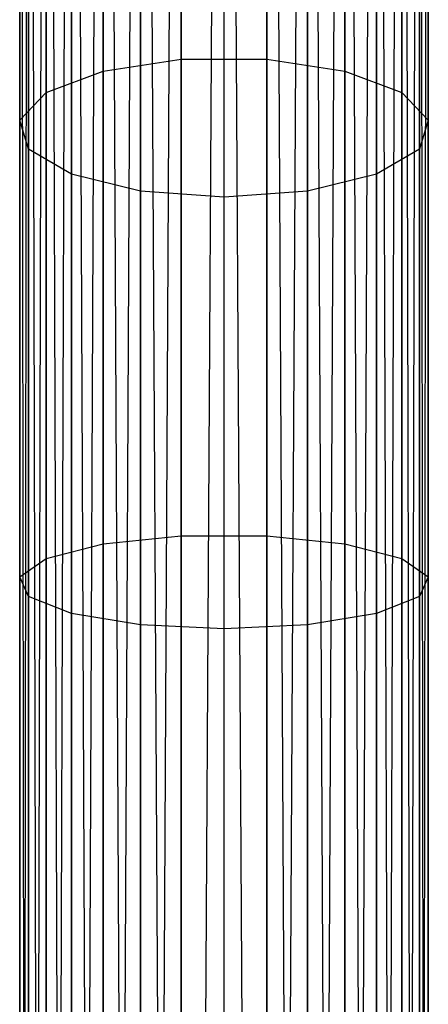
# Model space of a CAD drawing. Extents: x -102 to 102, y -101 to 102.
# Tile 255 of 256: x -1 to 1, y 65 to 70. Entities that reach past the tile are written whole.
import ezdxf

# ---------------------------------------------------------------- set-up
doc = ezdxf.new("R2010")
doc.units = 0
doc.header["$LTSCALE"] = 25.4
doc.layers.get('0').update_dxf_attribs({"linetype": 'CONTINUOUS'})

# ---------------------------------------------------------------- blocks, each defined once
blk = doc.blocks.new('NL2500011659_STL')
at = {"color": 0}
for p, q in [((-0.9945, 43.2608, -7.3955), (-0.9945, 80.6418, -7.3955)), ((-0.9945, 43.2608, -7.6045), (-0.9945, 80.6418, -7.3955)), ((-0.9945, 80.6418, -7.3955), (-0.9511, 43.2608, -7.191)), ((-0.9511, 80.6418, -7.809), (-0.9945, 43.2608, -7.6045)), ((-0.9945, 43.2608, -7.6045), (-0.9945, 80.6418, -7.3955)), ((-0.9945, 43.2608, -7.3955), (-0.9945, 80.6418, -7.3955)), ((-0.9945, 80.6418, -7.3955), (-0.9511, 43.2608, -7.191)), ((-0.9511, 80.6418, -7.809), (-0.9945, 43.2608, -7.6045)), ((-0.9511, 43.2608, -7.191), (-0.866, 80.6418, -7)), ((-0.9511, 43.2608, -7.191), (-0.866, 80.6418, -7)), ((-0.866, 43.2608, -8), (-0.9511, 80.6418, -7.809)), ((-0.866, 43.2608, -8), (-0.9511, 80.6418, -7.809)), ((-0.9511, 43.2608, -7.809), (-0.9511, 80.6418, -7.809)), ((-0.9511, 43.2608, -7.809), (-0.9511, 80.6418, -7.809)), ((-0.866, 80.6418, -7), (-0.7431, 43.2608, -6.8309)), ((-0.866, 43.2608, -7), (-0.866, 80.6418, -7)), ((-0.866, 43.2608, -7), (-0.866, 80.6418, -7)), ((-0.866, 80.6418, -7), (-0.7431, 43.2608, -6.8309)), ((-0.7431, 80.6418, -8.1691), (-0.866, 43.2608, -8)), ((-0.7431, 80.6418, -8.1691), (-0.866, 43.2608, -8)), ((-0.7431, 43.2608, -6.8309), (-0.5878, 80.6418, -6.691)), ((-0.7431, 43.2608, -6.8309), (-0.5878, 80.6418, -6.691)), ((-0.5878, 43.2608, -8.309), (-0.7431, 80.6418, -8.1691)), ((-0.5878, 43.2608, -8.309), (-0.7431, 80.6418, -8.1691)), ((-0.7431, 43.2608, -8.1691), (-0.7431, 80.6418, -8.1691)), ((-0.7431, 43.2608, -8.1691), (-0.7431, 80.6418, -8.1691)), ((-0.5878, 80.6418, -6.691), (-0.4067, 43.2608, -6.5865)), ((-0.5878, 43.2608, -6.691), (-0.5878, 80.6418, -6.691)), ((-0.5878, 43.2608, -6.691), (-0.5878, 80.6418, -6.691)), ((-0.5878, 80.6418, -6.691), (-0.4067, 43.2608, -6.5865)), ((-0.4067, 80.6418, -8.4135), (-0.5878, 43.2608, -8.309)), ((-0.4067, 80.6418, -8.4135), (-0.5878, 43.2608, -8.309)), ((-0.4067, 43.2608, -6.5865), (-0.2079, 80.6418, -6.5218)), ((-0.4067, 43.2608, -6.5865), (-0.2079, 80.6418, -6.5218)), ((-0.2079, 43.2608, -8.4782), (-0.4067, 80.6418, -8.4135)), ((-0.2079, 43.2608, -8.4782), (-0.4067, 80.6418, -8.4135)), ((-0.4067, 43.2608, -8.4135), (-0.4067, 80.6418, -8.4135)), ((-0.4067, 43.2608, -8.4135), (-0.4067, 80.6418, -8.4135)), ((-0.2079, 43.2608, -6.5218), (-0.2079, 80.6418, -6.5218)), ((-0.2079, 43.2608, -6.5218), (-0.2079, 80.6418, -6.5218)), ((-0.2079, 43.2608, -8.4782), (0, 80.6418, -8.5)), ((-0.2079, 43.2608, -8.4782), (0, 80.6418, -8.5)), ((0.2079, 43.2608, -8.4782), (0, 80.6418, -8.5)), ((0, 43.2608, -6.5), (0, 80.6418, -6.5)), ((0, 43.2608, -6.5), (0, 80.6418, -6.5)), ((0, 43.2608, -8.5), (0, 80.6418, -8.5)), ((0.2079, 43.2608, -8.4782), (0, 80.6418, -8.5)), ((0, 43.2608, -8.5), (0, 80.6418, -8.5)), ((0.4067, 80.6418, -8.4135), (0.2079, 43.2608, -8.4782)), ((0.4067, 80.6418, -8.4135), (0.2079, 43.2608, -8.4782)), ((0.2079, 80.6418, -6.5218), (0.4067, 43.2608, -6.5865)), ((0.2079, 43.2608, -6.5218), (0.2079, 80.6418, -6.5218)), ((0.2079, 43.2608, -6.5218), (0.2079, 80.6418, -6.5218)), ((0.2079, 80.6418, -6.5218), (0.4067, 43.2608, -6.5865)), ((0.5878, 43.2608, -8.309), (0.4067, 80.6418, -8.4135)), ((0.5878, 43.2608, -8.309), (0.4067, 80.6418, -8.4135)), ((0.4067, 43.2608, -8.4135), (0.4067, 80.6418, -8.4135)), ((0.4067, 43.2608, -8.4135), (0.4067, 80.6418, -8.4135)), ((0.4067, 43.2608, -6.5865), (0.5878, 80.6418, -6.691)), ((0.4067, 43.2608, -6.5865), (0.5878, 80.6418, -6.691)), ((0.7431, 80.6418, -8.1691), (0.5878, 43.2608, -8.309)), ((0.7431, 80.6418, -8.1691), (0.5878, 43.2608, -8.309)), ((0.5878, 80.6418, -6.691), (0.7431, 43.2608, -6.8309)), ((0.5878, 43.2608, -6.691), (0.5878, 80.6418, -6.691)), ((0.5878, 43.2608, -6.691), (0.5878, 80.6418, -6.691)), ((0.5878, 80.6418, -6.691), (0.7431, 43.2608, -6.8309)), ((0.866, 43.2608, -8), (0.7431, 80.6418, -8.1691)), ((0.866, 43.2608, -8), (0.7431, 80.6418, -8.1691)), ((0.7431, 43.2608, -8.1691), (0.7431, 80.6418, -8.1691)), ((0.7431, 43.2608, -8.1691), (0.7431, 80.6418, -8.1691)), ((0.7431, 43.2608, -6.8309), (0.866, 80.6418, -7)), ((0.7431, 43.2608, -6.8309), (0.866, 80.6418, -7)), ((0.9511, 80.6418, -7.809), (0.866, 43.2608, -8)), ((0.9511, 80.6418, -7.809), (0.866, 43.2608, -8)), ((0.866, 80.6418, -7), (0.9511, 43.2608, -7.191)), ((0.866, 43.2608, -7), (0.866, 80.6418, -7)), ((0.866, 43.2608, -7), (0.866, 80.6418, -7)), ((0.866, 80.6418, -7), (0.9511, 43.2608, -7.191)), ((0.9945, 43.2608, -7.6045), (0.9511, 80.6418, -7.809)), ((0.9945, 43.2608, -7.6045), (0.9511, 80.6418, -7.809)), ((0.9511, 43.2608, -7.809), (0.9511, 80.6418, -7.809)), ((0.9511, 43.2608, -7.809), (0.9511, 80.6418, -7.809)), ((0.9511, 43.2608, -7.191), (0.9945, 80.6418, -7.3955)), ((0.9511, 43.2608, -7.191), (0.9945, 80.6418, -7.3955)), ((0.9945, 80.6418, -7.3955), (0.9945, 43.2608, -7.6045)), ((0.9945, 43.2608, -7.3955), (0.9945, 80.6418, -7.3955)), ((0.9945, 80.6418, -7.3955), (0.9945, 43.2608, -7.6045)), ((0.9945, 43.2608, -7.3955), (0.9945, 80.6418, -7.3955)), ((-0.2079, 71.8086, -306.2803), (-0.2079, 69.5828, -307.2322)), ((-0.2079, 71.8086, -306.2803), (-0.2079, 69.5828, -307.2322)), ((0.2079, 71.8086, -306.2803), (0.2079, 69.5828, -307.2322)), ((0.2079, 71.8086, -306.2803), (0.2079, 69.5828, -307.2322)), ((-0.5878, 71.7332, -306.1289), (-0.5878, 69.5254, -307.0731)), ((-0.5878, 71.7332, -306.1289), (-0.5878, 69.5254, -307.0731)), ((0.5878, 71.7332, -306.1289), (0.5878, 69.5254, -307.0731)), ((0.5878, 71.7332, -306.1289), (0.5878, 69.5254, -307.0731)), ((-0.866, 71.5955, -305.8523), (-0.866, 69.4205, -306.7825)), ((-0.866, 71.5955, -305.8523), (-0.866, 69.4205, -306.7825)), ((0.866, 71.5955, -305.8523), (0.866, 69.4205, -306.7825)), ((0.866, 71.5955, -305.8523), (0.866, 69.4205, -306.7825)), ((-0.9945, 71.4193, -305.4983), (-0.9945, 69.2862, -306.4105)), ((-0.9945, 71.4193, -305.4983), (-0.9945, 69.2862, -306.4105)), ((0.9945, 71.4193, -305.4983), (0.9945, 69.2862, -306.4105)), ((0.9945, 71.4193, -305.4983), (0.9945, 69.2862, -306.4105)), ((-0.9511, 71.235, -305.128), (-0.9511, 69.1458, -306.0215)), ((-0.9511, 71.235, -305.128), (-0.9511, 69.1458, -306.0215)), ((0.9511, 71.235, -305.128), (0.9511, 69.1458, -306.0215)), ((0.9511, 71.235, -305.128), (0.9511, 69.1458, -306.0215)), ((-0.7431, 71.0746, -304.8056), (-0.7431, 69.0236, -305.6828)), ((-0.7431, 71.0746, -304.8056), (-0.7431, 69.0236, -305.6828)), ((0.7431, 71.0746, -304.8056), (0.7431, 69.0236, -305.6828)), ((0.7431, 71.0746, -304.8056), (0.7431, 69.0236, -305.6828)), ((-0.4067, 70.9657, -304.5868), (-0.4067, 68.9406, -305.4529)), ((-0.4067, 70.9657, -304.5868), (-0.4067, 68.9406, -305.4529)), ((0.4067, 70.9657, -304.5868), (0.4067, 68.9406, -305.4529)), ((0.4067, 70.9657, -304.5868), (0.4067, 68.9406, -305.4529)), ((0, 68.9112, -305.3716), (0, 70.9271, -304.5094)), ((0, 68.9112, -305.3716), (0, 70.9271, -304.5094)), ((-0.5878, 69.5254, -307.0731), (-0.2079, 69.5828, -307.2322)), ((-0.5878, 69.5254, -307.0731), (-0.2079, 69.5828, -307.2322)), ((-0.2079, 69.5828, -307.2322), (-0.2079, 67.2622, -307.9213)), ((-0.2079, 69.5828, -307.2322), (-0.2079, 67.2622, -307.9213)), ((-0.2079, 69.5828, -307.2322), (0.2079, 69.5828, -307.2322)), ((-0.2079, 69.5828, -307.2322), (0.2079, 69.5828, -307.2322)), ((0.2079, 69.5828, -307.2322), (0.2079, 67.2622, -307.9213)), ((0.2079, 69.5828, -307.2322), (0.2079, 67.2622, -307.9213)), ((0.2079, 69.5828, -307.2322), (0.5878, 69.5254, -307.0731)), ((0.2079, 69.5828, -307.2322), (0.5878, 69.5254, -307.0731)), ((-0.866, 69.4205, -306.7825), (-0.5878, 69.5254, -307.0731)), ((-0.866, 69.4205, -306.7825), (-0.5878, 69.5254, -307.0731)), ((-0.5878, 69.5254, -307.0731), (-0.5878, 67.2234, -307.7567)), ((-0.5878, 69.5254, -307.0731), (-0.5878, 67.2234, -307.7567)), ((0.5878, 69.5254, -307.0731), (0.5878, 67.2234, -307.7567)), ((0.5878, 69.5254, -307.0731), (0.5878, 67.2234, -307.7567)), ((0.5878, 69.5254, -307.0731), (0.866, 69.4205, -306.7825)), ((0.5878, 69.5254, -307.0731), (0.866, 69.4205, -306.7825)), ((-0.9945, 69.2862, -306.4105), (-0.866, 69.4205, -306.7825)), ((-0.9945, 69.2862, -306.4105), (-0.866, 69.4205, -306.7825)), ((-0.866, 69.4205, -306.7825), (-0.866, 67.1527, -307.4558)), ((-0.866, 69.4205, -306.7825), (-0.866, 67.1527, -307.4558)), ((0.866, 69.4205, -306.7825), (0.866, 67.1527, -307.4558)), ((0.866, 69.4205, -306.7825), (0.866, 67.1527, -307.4558)), ((0.866, 69.4205, -306.7825), (0.9945, 69.2862, -306.4105)), ((0.866, 69.4205, -306.7825), (0.9945, 69.2862, -306.4105)), ((-0.9511, 69.1458, -306.0215), (-0.9945, 69.2862, -306.4105)), ((-0.9945, 69.2862, -306.4105), (-0.9945, 67.0622, -307.0709)), ((-0.9945, 69.2862, -306.4105), (-0.9945, 67.0622, -307.0709)), ((-0.9511, 69.1458, -306.0215), (-0.9945, 69.2862, -306.4105)), ((0.9945, 69.2862, -306.4105), (0.9511, 69.1458, -306.0215)), ((0.9945, 69.2862, -306.4105), (0.9511, 69.1458, -306.0215)), ((0.9945, 69.2862, -306.4105), (0.9945, 67.0622, -307.0709)), ((0.9945, 69.2862, -306.4105), (0.9945, 67.0622, -307.0709)), ((-0.7431, 69.0236, -305.6828), (-0.9511, 69.1458, -306.0215)), ((-0.9511, 69.1458, -306.0215), (-0.9511, 66.9676, -306.6683)), ((-0.9511, 69.1458, -306.0215), (-0.9511, 66.9676, -306.6683)), ((-0.7431, 69.0236, -305.6828), (-0.9511, 69.1458, -306.0215)), ((0.9511, 69.1458, -306.0215), (0.7431, 69.0236, -305.6828)), ((0.9511, 69.1458, -306.0215), (0.7431, 69.0236, -305.6828)), ((0.9511, 69.1458, -306.0215), (0.9511, 66.9676, -306.6683)), ((0.9511, 69.1458, -306.0215), (0.9511, 66.9676, -306.6683)), ((-0.4067, 68.9406, -305.4529), (-0.7431, 69.0236, -305.6828)), ((-0.7431, 69.0236, -305.6828), (-0.7431, 66.8851, -306.3177)), ((-0.7431, 69.0236, -305.6828), (-0.7431, 66.8851, -306.3177)), ((-0.4067, 68.9406, -305.4529), (-0.7431, 69.0236, -305.6828)), ((0.7431, 69.0236, -305.6828), (0.4067, 68.9406, -305.4529)), ((0.7431, 69.0236, -305.6828), (0.4067, 68.9406, -305.4529)), ((0.7431, 69.0236, -305.6828), (0.7431, 66.8851, -306.3177)), ((0.7431, 69.0236, -305.6828), (0.7431, 66.8851, -306.3177)), ((0, 68.9112, -305.3716), (-0.4067, 68.9406, -305.4529)), ((-0.4067, 68.9406, -305.4529), (-0.4067, 66.8292, -306.0798)), ((-0.4067, 68.9406, -305.4529), (-0.4067, 66.8292, -306.0798)), ((0, 68.9112, -305.3716), (-0.4067, 68.9406, -305.4529)), ((0.4067, 68.9406, -305.4529), (0, 68.9112, -305.3716)), ((0.4067, 68.9406, -305.4529), (0, 68.9112, -305.3716)), ((0.4067, 68.9406, -305.4529), (0.4067, 66.8292, -306.0798)), ((0.4067, 68.9406, -305.4529), (0.4067, 66.8292, -306.0798)), ((0, 66.8094, -305.9957), (0, 68.9112, -305.3716)), ((0, 66.8094, -305.9957), (0, 68.9112, -305.3716)), ((-0.5878, 67.2234, -307.7567), (-0.2079, 67.2622, -307.9213)), ((-0.5878, 67.2234, -307.7567), (-0.2079, 67.2622, -307.9213)), ((-0.2079, 67.2622, -307.9213), (-0.2079, 64.8776, -308.3385)), ((-0.2079, 67.2622, -307.9213), (-0.2079, 64.8776, -308.3385)), ((-0.2079, 67.2622, -307.9213), (0.2079, 67.2622, -307.9213)), ((-0.2079, 67.2622, -307.9213), (0.2079, 67.2622, -307.9213)), ((0.2079, 67.2622, -307.9213), (0.2079, 64.8776, -308.3385)), ((0.2079, 67.2622, -307.9213), (0.2079, 64.8776, -308.3385)), ((0.2079, 67.2622, -307.9213), (0.5878, 67.2234, -307.7567)), ((0.2079, 67.2622, -307.9213), (0.5878, 67.2234, -307.7567)), ((-0.866, 67.1527, -307.4558), (-0.5878, 67.2234, -307.7567)), ((-0.866, 67.1527, -307.4558), (-0.5878, 67.2234, -307.7567)), ((-0.5878, 67.2234, -307.7567), (-0.5878, 64.8581, -308.1705)), ((-0.5878, 67.2234, -307.7567), (-0.5878, 64.8581, -308.1705)), ((0.5878, 67.2234, -307.7567), (0.5878, 64.8581, -308.1705)), ((0.5878, 67.2234, -307.7567), (0.5878, 64.8581, -308.1705)), ((0.5878, 67.2234, -307.7567), (0.866, 67.1527, -307.4558)), ((0.5878, 67.2234, -307.7567), (0.866, 67.1527, -307.4558)), ((-0.9945, 67.0622, -307.0709), (-0.866, 67.1527, -307.4558)), ((-0.9945, 67.0622, -307.0709), (-0.866, 67.1527, -307.4558)), ((-0.866, 67.1527, -307.4558), (-0.866, 64.8225, -307.8635)), ((-0.866, 67.1527, -307.4558), (-0.866, 64.8225, -307.8635)), ((0.866, 67.1527, -307.4558), (0.866, 64.8225, -307.8635)), ((0.866, 67.1527, -307.4558), (0.866, 64.8225, -307.8635)), ((0.866, 67.1527, -307.4558), (0.9945, 67.0622, -307.0709)), ((0.866, 67.1527, -307.4558), (0.9945, 67.0622, -307.0709)), ((-0.9511, 66.9676, -306.6683), (-0.9945, 67.0622, -307.0709)), ((-0.9945, 67.0622, -307.0709), (-0.9945, 64.7769, -307.4707)), ((-0.9945, 67.0622, -307.0709), (-0.9945, 64.7769, -307.4707)), ((-0.9511, 66.9676, -306.6683), (-0.9945, 67.0622, -307.0709)), ((0.9945, 67.0622, -307.0709), (0.9511, 66.9676, -306.6683)), ((0.9945, 67.0622, -307.0709), (0.9511, 66.9676, -306.6683)), ((0.9945, 67.0622, -307.0709), (0.9945, 64.7769, -307.4707)), ((0.9945, 67.0622, -307.0709), (0.9945, 64.7769, -307.4707)), ((-0.7431, 66.8851, -306.3177), (-0.9511, 66.9676, -306.6683)), ((-0.9511, 66.9676, -306.6683), (-0.9511, 64.7293, -307.0599)), ((-0.9511, 66.9676, -306.6683), (-0.9511, 64.7293, -307.0599)), ((-0.7431, 66.8851, -306.3177), (-0.9511, 66.9676, -306.6683)), ((0.9511, 66.9676, -306.6683), (0.7431, 66.8851, -306.3177)), ((0.9511, 66.9676, -306.6683), (0.7431, 66.8851, -306.3177)), ((0.9511, 66.9676, -306.6683), (0.9511, 64.7293, -307.0599)), ((0.9511, 66.9676, -306.6683), (0.9511, 64.7293, -307.0599)), ((-0.4067, 66.8292, -306.0798), (-0.7431, 66.8851, -306.3177)), ((-0.7431, 66.8851, -306.3177), (-0.7431, 64.6878, -306.7021)), ((-0.7431, 66.8851, -306.3177), (-0.7431, 64.6878, -306.7021)), ((-0.4067, 66.8292, -306.0798), (-0.7431, 66.8851, -306.3177)), ((0.7431, 66.8851, -306.3177), (0.4067, 66.8292, -306.0798)), ((0.7431, 66.8851, -306.3177), (0.4067, 66.8292, -306.0798)), ((0.7431, 66.8851, -306.3177), (0.7431, 64.6878, -306.7021)), ((0.7431, 66.8851, -306.3177), (0.7431, 64.6878, -306.7021)), ((0, 66.8094, -305.9957), (-0.4067, 66.8292, -306.0798)), ((-0.4067, 66.8292, -306.0798), (-0.4067, 64.6596, -306.4594)), ((-0.4067, 66.8292, -306.0798), (-0.4067, 64.6596, -306.4594)), ((0, 66.8094, -305.9957), (-0.4067, 66.8292, -306.0798)), ((0.4067, 66.8292, -306.0798), (0, 66.8094, -305.9957)), ((0.4067, 66.8292, -306.0798), (0, 66.8094, -305.9957)), ((0.4067, 66.8292, -306.0798), (0.4067, 64.6596, -306.4594)), ((0.4067, 66.8292, -306.0798), (0.4067, 64.6596, -306.4594)), ((0, 64.6497, -306.3735), (0, 66.8094, -305.9957)), ((0, 64.6497, -306.3735), (0, 66.8094, -305.9957))]:
    blk.add_line(p, q, dxfattribs=at)

msp = doc.modelspace()

# ---------------------------------------------------------------- block references
at = {"color": 0}
msp.add_blockref('NL2500011659_STL', (0, 0), dxfattribs=at)

doc.saveas('drawing.dxf')
